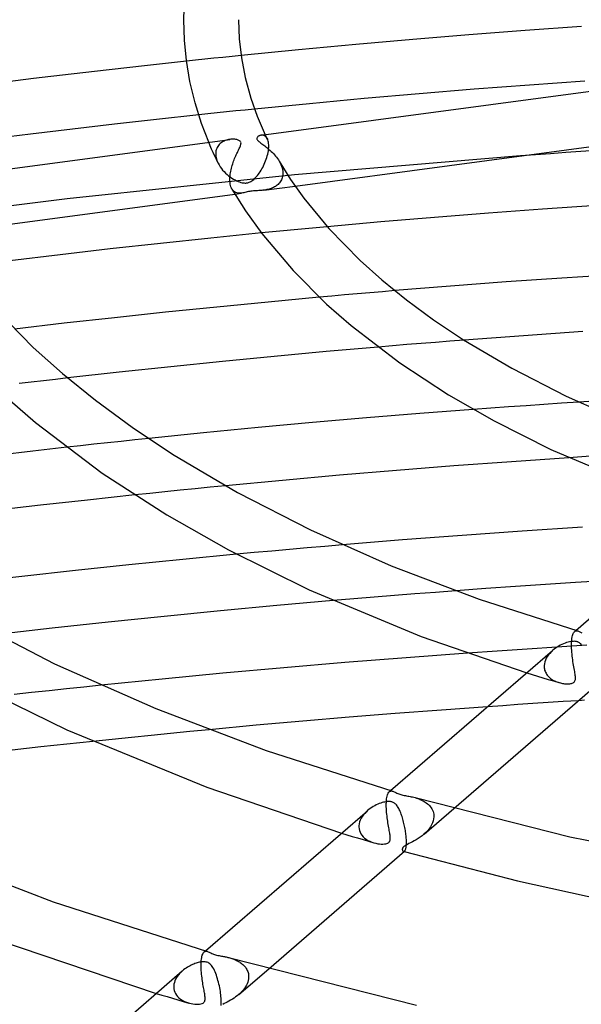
# Model space of a CAD drawing. Header units: millimetres. Extents: x -470 to 470, y -236 to 403.
# Tile 46 of 107: x -95 to -54, y 195 to 267. Entities that reach past the tile are written whole.
import ezdxf

# ---------------------------------------------------------------- set-up
doc = ezdxf.new("R2010")
doc.units = ezdxf.units.MM
doc.layers.add('HIDDEN', color=7, linetype='Continuous')
doc.layers.add('THICK', color=7, linetype='Continuous')

msp = doc.modelspace()

# ---------------------------------------------------------------- linework, layer by layer
at = {"layer": 'HIDDEN'}
for p, q in [((-82.132, 263.777), (-82.793, 263.706)), ((-81.47, 263.847), (-82.132, 263.777)), ((-80.806, 263.916), (-81.47, 263.847)), ((-80.143, 263.986), (-80.806, 263.916)), ((-79.478, 264.054), (-80.143, 263.986)), ((-78.813, 264.123), (-79.478, 264.054)), ((-78.508, 260.143), (-79.188, 260.074)), ((-77.828, 260.212), (-78.508, 260.143)), ((-81.228, 259.861), (-81.907, 259.789)), ((-80.548, 259.933), (-81.228, 259.861)), ((-79.868, 260.003), (-80.548, 259.933)), ((-79.188, 260.074), (-79.868, 260.003)), ((-79.89, 257.942), (-79.973, 257.914)), ((-79.807, 257.965), (-79.89, 257.942)), ((-79.723, 257.984), (-79.807, 257.965)), ((-79.64, 257.997), (-79.723, 257.984)), ((-77.321, 258.306), (-77.371, 258.301)), ((-77.269, 258.305), (-77.321, 258.306)), ((-77.217, 258.297), (-77.269, 258.305)), ((-77.165, 258.283), (-77.217, 258.297)), ((-77.115, 258.261), (-77.165, 258.283)), ((-77.066, 258.231), (-77.115, 258.261)), ((-77.02, 258.193), (-77.066, 258.231)), ((-77.052, 258.344), (-77.027, 258.291)), ((-77.027, 258.291), (-77.002, 258.237)), ((-76.977, 258.147), (-77.02, 258.193)), ((-77.002, 258.237), (-76.977, 258.184)), ((-76.977, 258.184), (-76.951, 258.131)), ((-76.937, 258.091), (-76.977, 258.147)), ((-76.951, 258.131), (-76.926, 258.078)), ((-76.901, 258.027), (-76.937, 258.091)), ((-76.926, 258.078), (-76.9, 258.025)), ((-76.871, 257.957), (-76.901, 258.027)), ((-76.846, 257.879), (-76.871, 257.957)), ((-81.074, 257.541), (-81.179, 257.791)), ((-80.965, 257.288), (-81.074, 257.541)), ((-80.852, 257.034), (-80.965, 257.288)), ((-80.625, 257.245), (-80.646, 257.154)), ((-80.595, 257.331), (-80.625, 257.245)), ((-80.558, 257.413), (-80.595, 257.331)), ((-80.514, 257.49), (-80.558, 257.413)), ((-80.464, 257.562), (-80.514, 257.49)), ((-80.407, 257.629), (-80.464, 257.562)), ((-80.345, 257.69), (-80.407, 257.629)), ((-80.279, 257.746), (-80.345, 257.69)), ((-80.207, 257.796), (-80.279, 257.746)), ((-80.132, 257.841), (-80.207, 257.796)), ((-80.053, 257.88), (-80.132, 257.841)), ((-79.973, 257.914), (-80.053, 257.88)), ((-76.825, 257.791), (-76.846, 257.879)), ((-76.828, 257.165), (-76.813, 257.282)), ((-76.811, 257.695), (-76.825, 257.791)), ((-76.813, 257.282), (-76.804, 257.395)), ((-76.802, 257.592), (-76.811, 257.695)), ((-76.804, 257.395), (-76.803, 257.409)), ((-76.803, 257.409), (-76.802, 257.424)), ((-76.801, 257.48), (-76.802, 257.592)), ((-76.802, 257.438), (-76.801, 257.452)), ((-76.802, 257.424), (-76.802, 257.438)), ((-76.801, 257.466), (-76.801, 257.48)), ((-76.801, 257.452), (-76.801, 257.466)), ((-80.736, 256.779), (-80.852, 257.034)), ((-80.617, 256.524), (-80.736, 256.779)), ((-80.66, 257.06), (-80.666, 256.963)), ((-80.666, 256.963), (-80.666, 256.949)), ((-80.666, 256.949), (-80.666, 256.934)), ((-80.666, 256.934), (-80.665, 256.92)), ((-80.665, 256.92), (-80.665, 256.906)), ((-80.665, 256.906), (-80.665, 256.892)), ((-80.665, 256.892), (-80.664, 256.878)), ((-80.664, 256.878), (-80.654, 256.776)), ((-80.646, 257.154), (-80.66, 257.06)), ((-80.654, 256.776), (-80.636, 256.674)), ((-80.636, 256.674), (-80.611, 256.571)), ((-80.495, 256.272), (-80.617, 256.524)), ((-80.611, 256.571), (-80.578, 256.468)), ((-77.028, 256.429), (-76.983, 256.552)), ((-76.983, 256.552), (-76.942, 256.676)), ((-76.942, 256.676), (-76.906, 256.8)), ((-76.906, 256.8), (-76.874, 256.924)), ((-76.874, 256.924), (-76.848, 257.046)), ((-76.848, 257.046), (-76.828, 257.165)), ((-58.456, 256.8), (-74.925, 255.415)), ((-80.578, 256.468), (-80.538, 256.366)), ((-80.538, 256.366), (-80.492, 256.266)), ((-80.492, 256.266), (-80.422, 256.134)), ((-80.422, 256.134), (-80.342, 256.006)), ((-80.342, 256.006), (-80.254, 255.883)), ((-80.254, 255.883), (-80.159, 255.765)), ((-77.363, 255.743), (-77.302, 255.848)), ((-77.302, 255.848), (-77.242, 255.958)), ((-77.242, 255.958), (-77.184, 256.071)), ((-77.184, 256.071), (-77.129, 256.188)), ((-77.129, 256.188), (-77.076, 256.308)), ((-77.076, 256.308), (-77.028, 256.429)), ((-76.033, 256.404), (-75.967, 256.284)), ((-75.967, 256.284), (-75.91, 256.163)), ((-75.91, 256.163), (-75.861, 256.04)), ((-75.861, 256.04), (-75.822, 255.917)), ((-75.822, 255.917), (-75.793, 255.794)), ((-75.793, 255.794), (-75.774, 255.672)), ((-74.925, 255.415), (-91.507, 253.666)), ((-80.159, 255.765), (-80.057, 255.651)), ((-80.057, 255.651), (-79.95, 255.543)), ((-79.95, 255.543), (-79.838, 255.441)), ((-79.838, 255.441), (-79.722, 255.345)), ((-79.722, 255.345), (-79.604, 255.257)), ((-79.604, 255.257), (-79.486, 255.176)), ((-79.486, 255.176), (-79.369, 255.104)), ((-79.369, 255.104), (-79.253, 255.039)), ((-77.963, 255.021), (-77.894, 255.078)), ((-77.894, 255.078), (-77.826, 255.141)), ((-77.826, 255.141), (-77.758, 255.211)), ((-77.758, 255.211), (-77.69, 255.286)), ((-77.69, 255.286), (-77.623, 255.367)), ((-77.623, 255.367), (-77.557, 255.454)), ((-77.557, 255.454), (-77.491, 255.545)), ((-77.491, 255.545), (-77.427, 255.641)), ((-77.427, 255.641), (-77.363, 255.743)), ((-75.843, 255.118), (-75.877, 255.04)), ((-75.814, 255.199), (-75.843, 255.118)), ((-75.792, 255.284), (-75.814, 255.199)), ((-75.777, 255.372), (-75.792, 255.284)), ((-75.768, 255.463), (-75.777, 255.372)), ((-75.774, 255.672), (-75.767, 255.551)), ((-75.767, 255.492), (-75.768, 255.477)), ((-75.768, 255.477), (-75.768, 255.463)), ((-75.767, 255.551), (-75.767, 255.536)), ((-75.767, 255.536), (-75.767, 255.521)), ((-75.767, 255.521), (-75.767, 255.507)), ((-75.767, 255.507), (-75.767, 255.492)), ((-79.422, 254.29), (-79.479, 254.373)), ((-79.253, 255.039), (-79.141, 254.983)), ((-79.141, 254.983), (-79.031, 254.935)), ((-79.031, 254.935), (-78.926, 254.895)), ((-78.926, 254.895), (-78.825, 254.864)), ((-78.825, 254.864), (-78.735, 254.842)), ((-78.735, 254.842), (-78.656, 254.827)), ((-78.656, 254.827), (-78.587, 254.819)), ((-78.587, 254.819), (-78.527, 254.816)), ((-78.527, 254.816), (-78.472, 254.817)), ((-78.472, 254.817), (-78.42, 254.821)), ((-78.42, 254.821), (-78.368, 254.828)), ((-78.368, 254.828), (-78.318, 254.839)), ((-78.318, 254.839), (-78.269, 254.853)), ((-78.269, 254.853), (-78.217, 254.871)), ((-78.217, 254.871), (-78.161, 254.896)), ((-78.161, 254.896), (-78.099, 254.928)), ((-78.099, 254.928), (-78.032, 254.97)), ((-78.032, 254.97), (-77.963, 255.021)), ((-77.16, 254.294), (-74.881, 254.599)), ((-76.928, 254.334), (-77.006, 254.318)), ((-76.849, 254.352), (-76.928, 254.334)), ((-76.771, 254.373), (-76.849, 254.352)), ((-76.692, 254.397), (-76.771, 254.373)), ((-76.614, 254.425), (-76.692, 254.397)), ((-76.537, 254.455), (-76.614, 254.425)), ((-76.462, 254.49), (-76.537, 254.455)), ((-76.389, 254.527), (-76.462, 254.49)), ((-76.318, 254.569), (-76.389, 254.527)), ((-76.25, 254.614), (-76.318, 254.569)), ((-76.185, 254.663), (-76.25, 254.614)), ((-76.123, 254.715), (-76.185, 254.663)), ((-76.065, 254.772), (-76.123, 254.715)), ((-76.011, 254.833), (-76.065, 254.772)), ((-75.962, 254.898), (-76.011, 254.833)), ((-75.917, 254.967), (-75.962, 254.898)), ((-75.877, 255.04), (-75.917, 254.967)), ((-91.507, 253.666), (-106.768, 251.744)), ((-79.357, 254.221), (-79.422, 254.29)), ((-79.287, 254.165), (-79.357, 254.221)), ((-79.21, 254.123), (-79.287, 254.165)), ((-79.264, 254.012), (-78.776, 254.077)), ((-79.128, 254.093), (-79.21, 254.123)), ((-79.042, 254.075), (-79.128, 254.093)), ((-78.955, 254.067), (-79.042, 254.075)), ((-78.866, 254.069), (-78.955, 254.067)), ((-78.776, 254.077), (-78.866, 254.069)), ((-78.696, 254.09), (-78.776, 254.077)), ((-78.616, 254.106), (-78.696, 254.09)), ((-78.534, 254.125), (-78.616, 254.106)), ((-78.449, 254.146), (-78.534, 254.125)), ((-78.361, 254.167), (-78.449, 254.146)), ((-78.271, 254.187), (-78.361, 254.167)), ((-78.183, 254.204), (-78.271, 254.187)), ((-78.095, 254.218), (-78.183, 254.204)), ((-78.004, 254.229), (-78.095, 254.218)), ((-77.907, 254.238), (-78.004, 254.229)), ((-77.803, 254.245), (-77.907, 254.238)), ((-77.702, 254.251), (-77.803, 254.245)), ((-77.608, 254.256), (-77.702, 254.251)), ((-77.525, 254.261), (-77.608, 254.256)), ((-77.454, 254.265), (-77.525, 254.261)), ((-77.383, 254.27), (-77.454, 254.265)), ((-77.311, 254.277), (-77.383, 254.27)), ((-77.236, 254.285), (-77.311, 254.277)), ((-77.16, 254.294), (-77.236, 254.285)), ((-77.084, 254.305), (-77.16, 254.294)), ((-77.006, 254.318), (-77.084, 254.305)), ((-74.134, 251.478), (-74.934, 251.403)), ((-73.334, 251.553), (-74.134, 251.478)), ((-72.533, 251.627), (-73.334, 251.553)), ((-76.534, 251.249), (-77.333, 251.171)), ((-75.734, 251.326), (-76.534, 251.249)), ((-74.934, 251.403), (-75.734, 251.326)), ((-72.191, 246.567), (-73.116, 246.483)), ((-71.268, 246.649), (-72.191, 246.567)), ((-70.347, 246.73), (-71.268, 246.649)), ((-69.429, 246.809), (-70.347, 246.73)), ((-68.513, 246.887), (-69.429, 246.809)), ((-67.601, 246.964), (-68.513, 246.887)), ((-67.781, 242.935), (-68.826, 242.847)), ((-66.735, 243.022), (-67.781, 242.935)), ((-65.689, 243.107), (-66.735, 243.022)), ((-64.642, 243.191), (-65.689, 243.107)), ((-63.594, 243.274), (-64.642, 243.191)), ((-62.546, 243.356), (-63.594, 243.274)), ((-94.114, 240.285), (-95, 240.18)), ((-93.228, 240.389), (-94.114, 240.285)), ((-92.341, 240.492), (-93.228, 240.389)), ((-91.453, 240.594), (-92.341, 240.492)), ((-58.036, 238.569), (-59.32, 238.479)), ((-56.751, 238.657), (-58.036, 238.569)), ((-55.466, 238.744), (-56.751, 238.657)), ((-54.179, 238.828), (-55.466, 238.744)), ((-60.603, 238.386), (-61.885, 238.292)), ((-59.32, 238.479), (-60.603, 238.386)), ((-89.54, 235.75), (-90.531, 235.642)), ((-88.546, 235.858), (-89.54, 235.75)), ((-87.55, 235.965), (-88.546, 235.858)), ((-86.552, 236.07), (-87.55, 235.965)), ((-85.552, 236.175), (-86.552, 236.07)), ((-90.531, 235.642), (-91.519, 235.533)), ((-53.343, 234.874), (-54.911, 234.772)), ((-85.472, 232.173), (-86.573, 232.058)), ((-84.37, 232.287), (-85.472, 232.173)), ((-83.268, 232.4), (-84.37, 232.287)), ((-82.165, 232.511), (-83.268, 232.4)), ((-81.061, 232.621), (-82.165, 232.511)), ((-79.957, 232.729), (-81.061, 232.621)), ((-77.857, 227.848), (-79.144, 227.728)), ((-76.57, 227.965), (-77.857, 227.848)), ((-75.282, 228.081), (-76.57, 227.965)), ((-73.993, 228.195), (-75.282, 228.081)), ((-72.703, 228.306), (-73.993, 228.195)), ((-71.413, 228.416), (-72.703, 228.306)), ((-64.648, 224.947), (-66.138, 224.832)), ((-63.156, 225.06), (-64.648, 224.947)), ((-70.605, 224.47), (-72.091, 224.344)), ((-69.117, 224.593), (-70.605, 224.47)), ((-67.628, 224.714), (-69.117, 224.593)), ((-66.138, 224.832), (-67.628, 224.714)), ((-54.608, 221.945), (-54.577, 222.005)), ((-54.577, 222.005), (-54.543, 222.053)), ((-54.543, 222.053), (-54.507, 222.09)), ((-54.507, 222.09), (-54.411, 222.174)), ((-54.507, 222.09), (-54.471, 222.117)), ((-54.471, 222.117), (-54.432, 222.134)), ((-54.432, 222.134), (-54.392, 222.144)), ((-54.392, 222.144), (-54.35, 222.145)), ((-54.35, 222.145), (-54.306, 222.141)), ((-54.306, 222.141), (-54.261, 222.13)), ((-54.723, 221.286), (-54.722, 221.301)), ((-54.723, 221.272), (-54.723, 221.286)), ((-54.722, 221.315), (-54.721, 221.33)), ((-54.722, 221.301), (-54.722, 221.315)), ((-54.721, 221.33), (-54.72, 221.344)), ((-54.72, 221.344), (-54.712, 221.472)), ((-54.712, 221.472), (-54.698, 221.59)), ((-54.698, 221.59), (-54.681, 221.697)), ((-54.681, 221.697), (-54.66, 221.791)), ((-54.66, 221.791), (-54.636, 221.874)), ((-54.636, 221.874), (-54.608, 221.945)), ((-60.139, 220.662), (-62.308, 220.51)), ((-57.967, 220.81), (-60.139, 220.662)), ((-55.792, 220.952), (-57.967, 220.81)), ((-56.212, 220.608), (-56.317, 220.498)), ((-56.1, 220.711), (-56.212, 220.608)), ((-53.616, 221.088), (-55.792, 220.952)), ((-54.726, 221.13), (-54.724, 221.257)), ((-54.724, 220.998), (-54.726, 221.13)), ((-54.724, 221.257), (-54.723, 221.272)), ((-54.719, 220.861), (-54.724, 220.998)), ((-54.711, 220.723), (-54.719, 220.861)), ((-54.701, 220.583), (-54.711, 220.723)), ((-54.688, 220.443), (-54.701, 220.583)), ((-56.675, 219.877), (-56.706, 219.745)), ((-56.63, 220.008), (-56.675, 219.877)), ((-56.57, 220.137), (-56.63, 220.008)), ((-56.496, 220.262), (-56.57, 220.137)), ((-56.412, 220.383), (-56.496, 220.262)), ((-56.317, 220.498), (-56.412, 220.383)), ((-54.673, 220.303), (-54.688, 220.443)), ((-54.656, 220.164), (-54.673, 220.303)), ((-54.637, 220.027), (-54.656, 220.164)), ((-54.617, 219.893), (-54.637, 220.027)), ((-54.597, 219.761), (-54.617, 219.893)), ((-56.721, 219.597), (-56.722, 219.583)), ((-56.722, 219.583), (-56.722, 219.569)), ((-56.722, 219.569), (-56.722, 219.555)), ((-56.722, 219.555), (-56.722, 219.541)), ((-56.722, 219.541), (-56.722, 219.527)), ((-56.722, 219.527), (-56.716, 219.441)), ((-56.706, 219.745), (-56.721, 219.612)), ((-56.721, 219.612), (-56.721, 219.597)), ((-56.716, 219.441), (-56.703, 219.357)), ((-56.703, 219.357), (-56.683, 219.275)), ((-56.683, 219.275), (-56.656, 219.195)), ((-56.656, 219.195), (-56.623, 219.118)), ((-54.575, 219.632), (-54.597, 219.761)), ((-54.554, 219.507), (-54.575, 219.632)), ((-54.532, 219.388), (-54.554, 219.507)), ((-54.512, 219.275), (-54.532, 219.388)), ((-54.493, 219.168), (-54.512, 219.275)), ((-54.476, 219.068), (-54.493, 219.168)), ((-57.982, 219.081), (-57.594, 218.959)), ((-57.594, 218.959), (-57.204, 218.839)), ((-57.204, 218.839), (-56.814, 218.719)), ((-56.814, 218.719), (-56.423, 218.601)), ((-56.623, 219.118), (-56.584, 219.043)), ((-56.584, 219.043), (-56.54, 218.972)), ((-56.54, 218.972), (-56.49, 218.904)), ((-56.49, 218.904), (-56.435, 218.839)), ((-56.435, 218.839), (-56.376, 218.778)), ((-56.423, 218.601), (-56.03, 218.483)), ((-56.376, 218.778), (-56.313, 218.72)), ((-56.313, 218.72), (-56.246, 218.666)), ((-56.246, 218.666), (-56.176, 218.615)), ((-56.176, 218.615), (-56.102, 218.568)), ((-56.102, 218.568), (-56.026, 218.524)), ((-56.03, 218.483), (-55.637, 218.365)), ((-56.026, 218.524), (-55.947, 218.484)), ((-55.947, 218.484), (-55.866, 218.448)), ((-55.866, 218.448), (-55.783, 218.415)), ((-55.783, 218.415), (-55.7, 218.385)), ((-54.529, 218.405), (-54.497, 218.442)), ((-54.497, 218.442), (-54.471, 218.486)), ((-54.461, 218.975), (-54.476, 219.068)), ((-54.471, 218.486), (-54.452, 218.538)), ((-54.449, 218.888), (-54.461, 218.975)), ((-54.452, 218.538), (-54.44, 218.598)), ((-54.44, 218.809), (-54.449, 218.888)), ((-54.435, 218.734), (-54.44, 218.809)), ((-54.44, 218.598), (-54.435, 218.664)), ((-54.435, 218.664), (-54.435, 218.734)), ((-92.817, 217.77), (-94.085, 217.632)), ((-91.549, 217.906), (-92.817, 217.77)), ((-90.279, 218.04), (-91.549, 217.906)), ((-89.009, 218.173), (-90.279, 218.04)), ((-55.7, 218.385), (-55.616, 218.359)), ((-55.616, 218.359), (-55.538, 218.339)), ((-55.538, 218.339), (-55.46, 218.321)), ((-55.46, 218.321), (-55.384, 218.306)), ((-55.384, 218.306), (-55.308, 218.294)), ((-55.308, 218.294), (-55.235, 218.285)), ((-55.235, 218.285), (-55.163, 218.279)), ((-55.163, 218.279), (-55.094, 218.275)), ((-55.094, 218.275), (-55.028, 218.274)), ((-55.028, 218.274), (-54.964, 218.275)), ((-54.964, 218.275), (-54.905, 218.278)), ((-54.905, 218.278), (-54.845, 218.284)), ((-54.845, 218.284), (-54.784, 218.293)), ((-54.784, 218.293), (-54.725, 218.307)), ((-54.725, 218.307), (-54.668, 218.324)), ((-54.668, 218.324), (-54.615, 218.346)), ((-54.615, 218.346), (-54.569, 218.373)), ((-54.569, 218.373), (-54.529, 218.405)), ((-94.085, 217.632), (-95.352, 217.492)), ((-54.226, 217.043), (-55.33, 216.973)), ((-59.741, 216.68), (-60.843, 216.604)), ((-58.639, 216.756), (-59.741, 216.68)), ((-57.537, 216.829), (-58.639, 216.756)), ((-56.434, 216.902), (-57.537, 216.829)), ((-55.33, 216.973), (-56.434, 216.902)), ((-81.136, 214.926), (-82.551, 214.79)), ((-88.211, 214.222), (-89.622, 214.075)), ((-86.797, 214.368), (-88.211, 214.222)), ((-85.382, 214.511), (-86.797, 214.368)), ((-83.967, 214.652), (-85.382, 214.511)), ((-82.551, 214.79), (-83.967, 214.652)), ((-68.214, 209.773), (-68.202, 209.886)), ((-68.202, 209.886), (-68.185, 209.991)), ((-68.185, 209.991), (-68.165, 210.086)), ((-68.165, 210.086), (-68.141, 210.171)), ((-68.141, 210.171), (-68.113, 210.245)), ((-68.113, 210.245), (-68.081, 210.307)), ((-68.081, 210.307), (-68.046, 210.358)), ((-68.046, 210.358), (-68.008, 210.398)), ((-68.009, 210.398), (-67.911, 210.482)), ((-68.008, 210.398), (-67.973, 210.423)), ((-67.973, 210.423), (-67.936, 210.441)), ((-67.936, 210.441), (-67.896, 210.451)), ((-67.896, 210.451), (-67.854, 210.454)), ((-67.854, 210.454), (-67.809, 210.449)), ((-67.809, 210.449), (-67.762, 210.438)), ((-66.133, 209.968), (-66.036, 209.939)), ((-66.036, 209.939), (-65.94, 209.907)), ((-65.94, 209.907), (-65.844, 209.872)), ((-65.844, 209.872), (-65.75, 209.834)), ((-65.75, 209.834), (-65.657, 209.792)), ((-65.657, 209.792), (-65.567, 209.747)), ((-68.228, 209.435), (-68.226, 209.564)), ((-68.226, 209.302), (-68.228, 209.435)), ((-68.226, 209.564), (-68.225, 209.579)), ((-68.221, 209.166), (-68.226, 209.302)), ((-68.225, 209.593), (-68.224, 209.608)), ((-68.225, 209.579), (-68.225, 209.593)), ((-68.224, 209.622), (-68.223, 209.637)), ((-68.224, 209.608), (-68.224, 209.622)), ((-68.223, 209.637), (-68.222, 209.651)), ((-68.222, 209.651), (-68.214, 209.773)), ((-68.213, 209.03), (-68.221, 209.166)), ((-65.567, 209.747), (-65.479, 209.697)), ((-65.479, 209.697), (-65.393, 209.644)), ((-65.477, 207.299), (-63.298, 209.186)), ((-65.393, 209.644), (-65.311, 209.587)), ((-65.311, 209.587), (-65.232, 209.525)), ((-65.232, 209.525), (-65.157, 209.459)), ((-65.157, 209.459), (-65.087, 209.389)), ((-65.087, 209.389), (-65.022, 209.313)), ((-65.022, 209.313), (-64.962, 209.233)), ((-64.962, 209.233), (-64.908, 209.148)), ((-64.908, 209.148), (-64.862, 209.057)), ((-70.061, 208.463), (-70.124, 208.333)), ((-69.986, 208.588), (-70.061, 208.463)), ((-69.9, 208.707), (-69.986, 208.588)), ((-69.805, 208.819), (-69.9, 208.707)), ((-69.703, 208.925), (-69.805, 208.819)), ((-69.594, 209.025), (-69.703, 208.925)), ((-68.203, 208.894), (-68.213, 209.03)), ((-68.19, 208.759), (-68.203, 208.894)), ((-68.176, 208.626), (-68.19, 208.759)), ((-68.16, 208.496), (-68.176, 208.626)), ((-68.143, 208.368), (-68.16, 208.496)), ((-68.125, 208.242), (-68.143, 208.368)), ((-64.862, 209.057), (-64.823, 208.962)), ((-64.823, 208.962), (-64.794, 208.863)), ((-64.775, 208.419), (-64.806, 208.271)), ((-64.794, 208.863), (-64.773, 208.76)), ((-64.762, 208.564), (-64.775, 208.419)), ((-64.773, 208.76), (-64.763, 208.652)), ((-64.763, 208.652), (-64.762, 208.638)), ((-64.762, 208.638), (-64.762, 208.623)), ((-64.762, 208.623), (-64.761, 208.608)), ((-64.761, 208.579), (-64.762, 208.564)), ((-64.761, 208.608), (-64.761, 208.594)), ((-64.761, 208.594), (-64.761, 208.579)), ((-70.223, 207.905), (-70.224, 207.891)), ((-70.224, 207.891), (-70.224, 207.876)), ((-70.224, 207.876), (-70.224, 207.862)), ((-70.224, 207.862), (-70.224, 207.848)), ((-70.224, 207.848), (-70.223, 207.834)), ((-70.206, 208.059), (-70.223, 207.919)), ((-70.223, 207.919), (-70.223, 207.905)), ((-70.223, 207.834), (-70.211, 207.704)), ((-70.211, 207.704), (-70.183, 207.577)), ((-70.173, 208.198), (-70.206, 208.059)), ((-70.124, 208.333), (-70.173, 208.198)), ((-68.106, 208.12), (-68.125, 208.242)), ((-68.087, 208.001), (-68.106, 208.12)), ((-68.067, 207.886), (-68.087, 208.001)), ((-68.047, 207.775), (-68.067, 207.886)), ((-68.028, 207.668), (-68.047, 207.775)), ((-68.01, 207.568), (-68.028, 207.668)), ((-65.106, 207.689), (-65.219, 207.552)), ((-65.007, 207.83), (-65.106, 207.689)), ((-64.923, 207.975), (-65.007, 207.83)), ((-64.856, 208.123), (-64.923, 207.975)), ((-64.806, 208.271), (-64.856, 208.123)), ((-71.49, 207.383), (-71.099, 207.263)), ((-71.099, 207.263), (-70.708, 207.144)), ((-70.708, 207.144), (-70.316, 207.025)), ((-70.316, 207.025), (-69.924, 206.907)), ((-70.183, 207.577), (-70.138, 207.453)), ((-70.138, 207.453), (-70.076, 207.334)), ((-70.076, 207.334), (-70, 207.222)), ((-70, 207.222), (-69.91, 207.117)), ((-69.91, 207.117), (-69.806, 207.02)), ((-69.806, 207.02), (-69.69, 206.932)), ((-69.69, 206.932), (-69.564, 206.853)), ((-67.993, 207.473), (-68.01, 207.568)), ((-67.978, 207.384), (-67.993, 207.473)), ((-67.964, 207.301), (-67.978, 207.384)), ((-67.953, 207.223), (-67.964, 207.301)), ((-67.944, 207.151), (-67.953, 207.223)), ((-67.938, 207.085), (-67.944, 207.151)), ((-67.939, 206.912), (-67.935, 206.966)), ((-67.935, 207.024), (-67.938, 207.085)), ((-67.935, 206.966), (-67.935, 207.024)), ((-65.903, 206.983), (-66.049, 206.894)), ((-65.757, 207.081), (-65.903, 206.983)), ((-65.615, 207.186), (-65.757, 207.081)), ((-65.48, 207.296), (-65.615, 207.186)), ((-65.344, 207.421), (-65.48, 207.296)), ((-65.219, 207.552), (-65.344, 207.421)), ((-69.924, 206.907), (-69.53, 206.79)), ((-69.564, 206.853), (-69.429, 206.783)), ((-69.53, 206.79), (-69.136, 206.673)), ((-69.429, 206.783), (-69.286, 206.723)), ((-69.286, 206.723), (-69.136, 206.673)), ((-69.136, 206.673), (-68.996, 206.637)), ((-68.996, 206.637), (-68.857, 206.61)), ((-68.857, 206.61), (-68.721, 206.592)), ((-68.721, 206.592), (-68.592, 206.583)), ((-68.592, 206.583), (-68.471, 206.583)), ((-68.471, 206.583), (-68.36, 206.591)), ((-68.36, 206.591), (-68.265, 206.606)), ((-68.265, 206.606), (-68.188, 206.626)), ((-68.188, 206.626), (-68.127, 206.649)), ((-68.127, 206.649), (-68.08, 206.674)), ((-68.08, 206.674), (-68.041, 206.703)), ((-68.041, 206.703), (-68.009, 206.736)), ((-68.009, 206.736), (-67.982, 206.773)), ((-67.982, 206.773), (-67.962, 206.815)), ((-67.962, 206.815), (-67.948, 206.861)), ((-67.948, 206.861), (-67.939, 206.912)), ((-67.058, 206.244), (-67.063, 206.217)), ((-67.063, 206.217), (-67.063, 206.192)), ((-67.049, 206.273), (-67.058, 206.244)), ((-67.034, 206.304), (-67.049, 206.273)), ((-67.012, 206.337), (-67.034, 206.304)), ((-66.983, 206.369), (-67.012, 206.337)), ((-66.947, 206.402), (-66.983, 206.369)), ((-66.903, 206.434), (-66.947, 206.402)), ((-66.848, 206.47), (-66.903, 206.434)), ((-66.777, 206.511), (-66.848, 206.47)), ((-66.689, 206.558), (-66.777, 206.511)), ((-66.581, 206.612), (-66.689, 206.558)), ((-66.46, 206.673), (-66.581, 206.612)), ((-66.33, 206.74), (-66.46, 206.673)), ((-66.192, 206.813), (-66.33, 206.74)), ((-66.049, 206.894), (-66.192, 206.813)), ((-67.063, 206.192), (-67.061, 206.169)), ((-67.061, 206.169), (-67.057, 206.15)), ((-67.057, 206.15), (-67.051, 206.132)), ((-67.051, 206.132), (-67.044, 206.115)), ((-67.044, 206.115), (-67.035, 206.1)), ((-67.035, 206.1), (-67.025, 206.086)), ((-67.025, 206.086), (-67.014, 206.073)), ((-67.014, 206.073), (-67.002, 206.063)), ((-67.002, 206.063), (-66.989, 206.055)), ((-66.989, 206.055), (-66.975, 206.049)), ((-66.975, 206.049), (-66.963, 206.046)), ((-66.973, 206.049), (-66.967, 206.047)), ((-66.967, 206.047), (-66.96, 206.045)), ((-66.963, 206.046), (-66.95, 206.046)), ((-66.96, 206.045), (-66.953, 206.043)), ((-66.953, 206.043), (-66.947, 206.041)), ((-66.95, 206.046), (-66.936, 206.048)), ((-66.947, 206.041), (-66.94, 206.039)), ((-66.94, 206.039), (-66.933, 206.037)), ((-66.936, 206.048), (-66.923, 206.052)), ((-66.923, 206.052), (-66.91, 206.059)), ((-66.91, 206.059), (-66.896, 206.069)), ((-81.703, 198.192), (-81.687, 198.297)), ((-81.687, 198.297), (-81.666, 198.393)), ((-81.666, 198.393), (-81.642, 198.479)), ((-81.642, 198.479), (-81.614, 198.553)), ((-81.614, 198.553), (-81.581, 198.616)), ((-81.581, 198.616), (-81.546, 198.668)), ((-81.546, 198.668), (-81.506, 198.708)), ((-81.509, 198.706), (-81.412, 198.79)), ((-81.506, 198.708), (-81.471, 198.733)), ((-81.471, 198.733), (-81.434, 198.75)), ((-81.434, 198.75), (-81.394, 198.76)), ((-81.394, 198.76), (-81.352, 198.762)), ((-81.352, 198.762), (-81.307, 198.757)), ((-81.307, 198.757), (-81.261, 198.746)), ((-81.729, 197.743), (-81.727, 197.872)), ((-81.727, 197.612), (-81.729, 197.743)), ((-81.727, 197.886), (-81.726, 197.901)), ((-81.727, 197.872), (-81.727, 197.886)), ((-81.722, 197.479), (-81.727, 197.612)), ((-81.726, 197.915), (-81.725, 197.93)), ((-81.726, 197.901), (-81.726, 197.915)), ((-81.725, 197.93), (-81.724, 197.944)), ((-81.724, 197.959), (-81.715, 198.079)), ((-81.724, 197.944), (-81.724, 197.959)), ((-81.715, 198.079), (-81.703, 198.192)), ((-79.633, 198.277), (-79.565, 198.256)), ((-79.565, 198.256), (-79.495, 198.234)), ((-79.495, 198.234), (-79.426, 198.211)), ((-79.426, 198.211), (-79.355, 198.185)), ((-79.355, 198.185), (-79.285, 198.156)), ((-79.285, 198.156), (-79.214, 198.126)), ((-79.214, 198.126), (-79.143, 198.093)), ((-79.143, 198.093), (-79.074, 198.058)), ((-79.074, 198.058), (-79.006, 198.021)), ((-79.006, 198.021), (-78.939, 197.981)), ((-78.939, 197.981), (-78.874, 197.939)), ((-78.874, 197.939), (-78.81, 197.894)), ((-78.81, 197.894), (-78.749, 197.847)), ((-78.749, 197.847), (-78.69, 197.796)), ((-78.69, 197.796), (-78.633, 197.743)), ((-78.633, 197.743), (-78.58, 197.687)), ((-78.58, 197.687), (-78.529, 197.628)), ((-78.529, 197.628), (-78.481, 197.566)), ((-83.452, 196.947), (-83.524, 196.838)), ((-83.372, 197.051), (-83.452, 196.947)), ((-83.286, 197.15), (-83.372, 197.051)), ((-83.194, 197.243), (-83.286, 197.15)), ((-83.097, 197.331), (-83.194, 197.243)), ((-81.715, 197.346), (-81.722, 197.479)), ((-81.705, 197.213), (-81.715, 197.346)), ((-81.693, 197.081), (-81.705, 197.213)), ((-81.679, 196.952), (-81.693, 197.081)), ((-81.664, 196.825), (-81.679, 196.952)), ((-78.978, 195.607), (-76.804, 197.489)), ((-78.481, 197.566), (-78.437, 197.501)), ((-78.437, 197.501), (-78.397, 197.433)), ((-78.397, 197.433), (-78.362, 197.361)), ((-78.362, 197.361), (-78.331, 197.287)), ((-78.331, 197.287), (-78.305, 197.209)), ((-78.305, 197.209), (-78.285, 197.128)), ((-78.285, 197.128), (-78.271, 197.045)), ((-78.263, 196.872), (-78.272, 196.755)), ((-78.271, 197.045), (-78.264, 196.96)), ((-78.264, 196.96), (-78.263, 196.945)), ((-78.263, 196.945), (-78.263, 196.931)), ((-78.263, 196.931), (-78.263, 196.916)), ((-78.263, 196.916), (-78.262, 196.901)), ((-78.262, 196.901), (-78.263, 196.886)), ((-78.263, 196.886), (-78.263, 196.872)), ((-83.724, 196.212), (-83.725, 196.198)), ((-83.725, 196.198), (-83.725, 196.184)), ((-83.725, 196.184), (-83.725, 196.17)), ((-83.725, 196.17), (-83.725, 196.156)), ((-83.725, 196.156), (-83.725, 196.141)), ((-83.725, 196.141), (-83.714, 196.02)), ((-83.71, 196.354), (-83.724, 196.226)), ((-83.724, 196.226), (-83.724, 196.212)), ((-83.681, 196.481), (-83.71, 196.354)), ((-83.64, 196.604), (-83.681, 196.481)), ((-83.587, 196.723), (-83.64, 196.604)), ((-83.524, 196.838), (-83.587, 196.723)), ((-81.647, 196.701), (-81.664, 196.825)), ((-81.63, 196.579), (-81.647, 196.701)), ((-81.612, 196.461), (-81.63, 196.579)), ((-81.593, 196.345), (-81.612, 196.461)), ((-81.574, 196.233), (-81.593, 196.345)), ((-81.555, 196.125), (-81.574, 196.233)), ((-78.497, 196.156), (-78.575, 196.039)), ((-78.428, 196.275), (-78.497, 196.156)), ((-78.372, 196.395), (-78.428, 196.275)), ((-78.326, 196.515), (-78.372, 196.395)), ((-78.293, 196.635), (-78.326, 196.515)), ((-78.272, 196.755), (-78.293, 196.635)), ((-84.995, 195.688), (-84.603, 195.568)), ((-84.603, 195.568), (-84.211, 195.45)), ((-84.211, 195.45), (-83.818, 195.332)), ((-83.714, 196.02), (-83.688, 195.899)), ((-83.688, 195.899), (-83.648, 195.782)), ((-83.648, 195.782), (-83.593, 195.668)), ((-83.593, 195.668), (-83.523, 195.56)), ((-83.523, 195.56), (-83.44, 195.457)), ((-83.44, 195.457), (-83.345, 195.362)), ((-81.537, 196.02), (-81.555, 196.125)), ((-81.518, 195.918), (-81.537, 196.02)), ((-81.501, 195.821), (-81.518, 195.918)), ((-81.485, 195.729), (-81.501, 195.821)), ((-81.47, 195.643), (-81.485, 195.729)), ((-81.458, 195.563), (-81.47, 195.643)), ((-81.448, 195.488), (-81.458, 195.563)), ((-81.44, 195.42), (-81.448, 195.488)), ((-79.211, 195.423), (-79.331, 195.339)), ((-79.094, 195.511), (-79.211, 195.423)), ((-78.981, 195.604), (-79.094, 195.511)), ((-78.868, 195.707), (-78.981, 195.604)), ((-78.761, 195.814), (-78.868, 195.707)), ((-78.664, 195.925), (-78.761, 195.814)), ((-78.575, 196.039), (-78.664, 195.925)), ((-83.818, 195.332), (-83.425, 195.214)), ((-83.425, 195.214), (-83.03, 195.097)), ((-83.345, 195.362), (-83.238, 195.274)), ((-83.238, 195.274), (-83.12, 195.194)), ((-83.12, 195.194), (-82.994, 195.123)), ((-83.03, 195.097), (-82.636, 194.981)), ((-82.994, 195.123), (-82.861, 195.061)), ((-82.861, 195.061), (-82.724, 195.009)), ((-82.724, 195.009), (-82.585, 194.967)), ((-82.585, 194.967), (-82.455, 194.936)), ((-82.455, 194.936), (-82.325, 194.913)), ((-82.325, 194.913), (-82.197, 194.898)), ((-82.197, 194.898), (-82.073, 194.891)), ((-82.073, 194.891), (-81.954, 194.892)), ((-81.954, 194.892), (-81.843, 194.901)), ((-81.843, 194.901), (-81.742, 194.919)), ((-81.742, 194.919), (-81.658, 194.945)), ((-81.658, 194.945), (-81.59, 194.977)), ((-81.59, 194.977), (-81.537, 195.015)), ((-81.537, 195.015), (-81.496, 195.061)), ((-81.496, 195.061), (-81.466, 195.114)), ((-81.466, 195.114), (-81.447, 195.174)), ((-81.447, 195.174), (-81.438, 195.236)), ((-81.436, 195.356), (-81.44, 195.42)), ((-81.438, 195.236), (-81.435, 195.298)), ((-81.435, 195.298), (-81.436, 195.356)), ((-80.046, 194.939), (-80.148, 194.887)), ((-79.936, 194.994), (-80.046, 194.939)), ((-79.819, 195.054), (-79.936, 194.994)), ((-79.699, 195.118), (-79.819, 195.054)), ((-79.576, 195.186), (-79.699, 195.118)), ((-79.453, 195.26), (-79.576, 195.186)), ((-79.331, 195.339), (-79.453, 195.26))]:
    msp.add_line(p, q, dxfattribs=at)
at = {"layer": 'THICK'}
for p, q in [((-83, 266.733), (-82.93, 268.495)), ((-82.95, 265.244), (-83, 266.735)), ((-79, 266.733), (-78.947, 265.346)), ((-58.108, 265.953), (-62.206, 265.638)), ((-54, 266.247), (-58.108, 265.953)), ((-82.799, 263.746), (-82.95, 265.244)), ((-78.947, 265.346), (-78.786, 263.944)), ((-66.3, 265.3), (-70.444, 264.934)), ((-62.206, 265.638), (-66.3, 265.3)), ((-74.624, 264.54), (-78.813, 264.123)), ((-70.444, 264.934), (-74.624, 264.54)), ((-82.793, 263.706), (-85.631, 263.397)), ((-82.542, 262.228), (-82.799, 263.746)), ((-78.786, 263.944), (-78.509, 262.508)), ((-88.441, 263.081), (-91.213, 262.76)), ((-85.631, 263.397), (-88.441, 263.081)), ((-93.939, 262.434), (-96.611, 262.105)), ((-91.213, 262.76), (-93.939, 262.434)), ((-78.509, 262.508), (-78.101, 261.02)), ((-53.754, 262.254), (-57.789, 261.966)), ((-82.166, 260.666), (-82.542, 262.228)), ((-77.362, 258.303), (-52.416, 261.645)), ((-61.814, 261.656), (-65.827, 261.326)), ((-57.789, 261.966), (-61.814, 261.656)), ((-78.101, 261.02), (-77.633, 259.695)), ((-69.834, 260.976), (-73.835, 260.604)), ((-65.827, 261.326), (-69.834, 260.976)), ((-81.702, 259.17), (-82.166, 260.666)), ((-73.835, 260.604), (-77.828, 260.212)), ((-84.98, 259.456), (-88.048, 259.11)), ((-81.907, 259.789), (-84.98, 259.456)), ((-77.633, 259.695), (-77.052, 258.344)), ((-91.109, 258.752), (-94.165, 258.382)), ((-88.048, 259.11), (-91.109, 258.752)), ((-81.179, 257.791), (-81.702, 259.17)), ((-103.444, 254.808), (-79.637, 257.998)), ((-94.165, 258.382), (-97.214, 258)), ((-79.562, 258.006), (-79.64, 257.997)), ((-79.485, 258.011), (-79.562, 258.006)), ((-79.41, 258.012), (-79.485, 258.011)), ((-79.337, 258.01), (-79.41, 258.012)), ((-79.267, 258.005), (-79.337, 258.01)), ((-79.2, 257.996), (-79.267, 258.005)), ((-79.137, 257.984), (-79.2, 257.996)), ((-79.079, 257.97), (-79.137, 257.984)), ((-79.023, 257.952), (-79.079, 257.97)), ((-78.97, 257.929), (-79.023, 257.952)), ((-78.923, 257.902), (-78.97, 257.929)), ((-77.654, 258.106), (-77.66, 258.068)), ((-77.66, 258.068), (-77.656, 258.028)), ((-77.656, 258.028), (-77.64, 257.986)), ((-77.639, 258.141), (-77.654, 258.106)), ((-77.64, 257.986), (-77.613, 257.942)), ((-77.617, 258.172), (-77.639, 258.141)), ((-77.591, 258.2), (-77.617, 258.172)), ((-77.613, 257.942), (-77.576, 257.899)), ((-77.562, 258.224), (-77.591, 258.2)), ((-77.53, 258.245), (-77.562, 258.224)), ((-77.494, 258.264), (-77.53, 258.245)), ((-77.456, 258.28), (-77.494, 258.264)), ((-77.414, 258.292), (-77.456, 258.28)), ((-77.371, 258.301), (-77.414, 258.292)), ((-79.01, 257.204), (-78.976, 257.276)), ((-78.976, 257.276), (-78.944, 257.343)), ((-78.944, 257.343), (-78.915, 257.406)), ((-78.883, 257.87), (-78.923, 257.902)), ((-78.915, 257.406), (-78.889, 257.464)), ((-78.889, 257.464), (-78.867, 257.519)), ((-78.851, 257.832), (-78.883, 257.87)), ((-78.867, 257.519), (-78.847, 257.573)), ((-78.83, 257.788), (-78.851, 257.832)), ((-78.847, 257.573), (-78.831, 257.629)), ((-78.831, 257.629), (-78.822, 257.684)), ((-78.82, 257.738), (-78.83, 257.788)), ((-78.822, 257.684), (-78.82, 257.738)), ((-77.576, 257.899), (-77.531, 257.855)), ((-77.531, 257.855), (-77.481, 257.811)), ((-77.481, 257.811), (-77.426, 257.767)), ((-77.426, 257.767), (-77.368, 257.723)), ((-77.368, 257.723), (-77.305, 257.676)), ((-77.305, 257.676), (-77.238, 257.627)), ((-77.238, 257.627), (-77.168, 257.575)), ((-77.168, 257.575), (-77.095, 257.521)), ((-77.095, 257.521), (-77.019, 257.463)), ((-77.019, 257.463), (-76.941, 257.402)), ((-76.941, 257.402), (-76.862, 257.337)), ((-76.862, 257.337), (-76.781, 257.269)), ((-76.781, 257.269), (-76.699, 257.197)), ((-74.881, 254.599), (-51.885, 257.68)), ((-79.359, 256.408), (-79.322, 256.506)), ((-79.322, 256.506), (-79.284, 256.603)), ((-79.284, 256.603), (-79.244, 256.697)), ((-79.244, 256.697), (-79.205, 256.789)), ((-79.205, 256.789), (-79.165, 256.879)), ((-79.165, 256.879), (-79.125, 256.966)), ((-79.125, 256.966), (-79.085, 257.049)), ((-79.085, 257.049), (-79.047, 257.129)), ((-79.047, 257.129), (-79.01, 257.204)), ((-76.699, 257.197), (-76.618, 257.122)), ((-76.618, 257.122), (-76.537, 257.043)), ((-76.537, 257.043), (-76.457, 256.961)), ((-76.457, 256.961), (-76.378, 256.875)), ((-76.378, 256.875), (-76.301, 256.785)), ((-76.301, 256.785), (-76.228, 256.693)), ((-76.228, 256.693), (-76.159, 256.599)), ((-76.159, 256.599), (-76.093, 256.502)), ((-76.093, 256.502), (-76.033, 256.404)), ((-57.354, 256.879), (-58.456, 256.8)), ((-56.251, 256.958), (-57.354, 256.879)), ((-55.147, 257.035), (-56.251, 256.958)), ((-54.042, 257.11), (-55.147, 257.035)), ((-52.937, 257.184), (-54.042, 257.11)), ((-79.568, 255.672), (-79.546, 255.781)), ((-79.546, 255.781), (-79.52, 255.889)), ((-79.52, 255.889), (-79.492, 255.996)), ((-79.492, 255.996), (-79.461, 256.101)), ((-79.461, 256.101), (-79.429, 256.205)), ((-79.429, 256.205), (-79.395, 256.308)), ((-79.395, 256.308), (-79.359, 256.408)), ((-76.031, 256.401), (-75.208, 255.081)), ((-79.632, 255.033), (-79.631, 255.136)), ((-79.631, 255.136), (-79.626, 255.24)), ((-79.626, 255.24), (-79.617, 255.346)), ((-79.617, 255.346), (-79.605, 255.454)), ((-79.605, 255.454), (-79.588, 255.563)), ((-79.588, 255.563), (-79.568, 255.672)), ((-75.208, 255.081), (-74.243, 253.716)), ((-79.631, 255.018), (-79.632, 255.033)), ((-79.631, 255.004), (-79.631, 255.018)), ((-79.63, 254.989), (-79.631, 255.004)), ((-79.63, 254.975), (-79.63, 254.989)), ((-79.629, 254.96), (-79.63, 254.975)), ((-79.629, 254.946), (-79.629, 254.96)), ((-79.619, 254.832), (-79.629, 254.946)), ((-79.603, 254.726), (-79.619, 254.832)), ((-79.581, 254.626), (-79.603, 254.726)), ((-79.553, 254.535), (-79.581, 254.626)), ((-79.519, 254.451), (-79.553, 254.535)), ((-79.481, 254.376), (-79.519, 254.451)), ((-79.481, 254.376), (-78.487, 252.789)), ((-101.011, 251.098), (-79.264, 254.012)), ((-74.243, 253.716), (-72.414, 251.493)), ((-56.848, 252.905), (-60.783, 252.615)), ((-52.903, 253.177), (-56.848, 252.905)), ((-78.487, 252.789), (-77.311, 251.142)), ((-64.707, 252.305), (-68.623, 251.975)), ((-60.783, 252.615), (-64.707, 252.305)), ((-68.623, 251.975), (-72.533, 251.627)), ((-72.414, 251.493), (-70.135, 249.166)), ((-81.015, 250.801), (-84.69, 250.414)), ((-77.333, 251.171), (-81.015, 250.801)), ((-77.311, 251.142), (-75.028, 248.426)), ((-84.69, 250.414), (-88.357, 250.01)), ((-92.017, 249.589), (-95.668, 249.151)), ((-88.357, 250.01), (-92.017, 249.589)), ((-70.135, 249.166), (-68.547, 247.747)), ((-75.028, 248.426), (-72.577, 245.975)), ((-55.431, 247.881), (-59.498, 247.595)), ((-51.355, 248.147), (-55.431, 247.881)), ((-68.547, 247.747), (-66.766, 246.304)), ((-63.555, 247.289), (-67.601, 246.964)), ((-59.498, 247.595), (-63.555, 247.289)), ((-73.116, 246.483), (-76.847, 246.135)), ((-97.049, 245.967), (-93.969, 242.824)), ((-80.59, 245.768), (-84.327, 245.385)), ((-76.847, 246.135), (-80.59, 245.768)), ((-72.577, 245.975), (-70.8, 244.42)), ((-66.766, 246.304), (-64.783, 244.846)), ((-84.327, 245.385), (-88.041, 244.988)), ((-91.714, 244.579), (-95.329, 244.16)), ((-88.041, 244.988), (-91.714, 244.579)), ((-70.8, 244.42), (-67.238, 241.687)), ((-64.783, 244.846), (-62.59, 243.384)), ((-58.23, 243.676), (-62.546, 243.356)), ((-53.903, 243.975), (-58.23, 243.676)), ((-68.826, 242.847), (-72.613, 242.515)), ((-62.59, 243.384), (-59.067, 241.298)), ((-93.969, 242.824), (-91.828, 240.91)), ((-76.395, 242.166), (-80.17, 241.8)), ((-72.613, 242.515), (-76.395, 242.166)), ((-83.939, 241.415), (-87.7, 241.013)), ((-80.17, 241.8), (-83.939, 241.415)), ((-67.238, 241.687), (-63.691, 239.357)), ((-91.828, 240.91), (-89.428, 238.965)), ((-87.7, 241.013), (-91.453, 240.594)), ((-59.067, 241.298), (-55.104, 239.262)), ((-96.234, 239.468), (-93.795, 237.348)), ((-63.691, 239.357), (-60.374, 237.454)), ((-55.104, 239.262), (-50.716, 237.316)), ((-89.428, 238.965), (-86.76, 237.004)), ((-50.817, 239.039), (-54.179, 238.828)), ((-65.785, 237.993), (-69.679, 237.676)), ((-61.885, 238.292), (-65.785, 237.993)), ((-93.795, 237.348), (-88.937, 233.652)), ((-73.611, 237.334), (-77.581, 236.968)), ((-69.679, 237.676), (-73.611, 237.334)), ((-60.374, 237.454), (-56.221, 235.374)), ((-86.76, 237.004), (-83.812, 235.037)), ((-81.568, 236.581), (-85.552, 236.175)), ((-77.581, 236.968), (-81.568, 236.581)), ((-94.009, 235.253), (-96.473, 234.968)), ((-91.519, 235.533), (-94.009, 235.253)), ((-83.812, 235.037), (-79.078, 232.235)), ((-56.221, 235.374), (-50.102, 232.772)), ((-59.11, 234.483), (-63.299, 234.174)), ((-54.911, 234.772), (-59.11, 234.483)), ((-88.937, 233.652), (-84.24, 230.597)), ((-67.475, 233.844), (-71.643, 233.494)), ((-63.299, 234.174), (-67.475, 233.844)), ((-75.804, 233.122), (-79.957, 232.729)), ((-71.643, 233.494), (-75.804, 233.122)), ((-79.078, 232.235), (-73.759, 229.503)), ((-54.411, 222.174), (-42.599, 232.403)), ((-90.011, 231.687), (-93.443, 231.302)), ((-86.573, 232.058), (-90.011, 231.687)), ((-93.443, 231.302), (-96.867, 230.903)), ((-84.24, 230.597), (-79.733, 228.04)), ((-73.759, 229.503), (-67.875, 226.893)), ((-58.314, 229.417), (-62.692, 229.105)), ((-53.925, 229.706), (-58.314, 229.417)), ((-67.059, 228.772), (-71.413, 228.416)), ((-62.692, 229.105), (-67.059, 228.772)), ((-79.733, 228.04), (-73.854, 225.141)), ((-83.07, 227.35), (-86.988, 226.955)), ((-79.144, 227.728), (-83.07, 227.35)), ((-90.9, 226.541), (-94.803, 226.109)), ((-86.988, 226.955), (-90.9, 226.541)), ((-67.875, 226.893), (-61.457, 224.449)), ((-94.803, 226.109), (-98.698, 225.658)), ((-54.437, 225.665), (-56.618, 225.522)), ((-52.254, 225.803), (-54.437, 225.665)), ((-73.854, 225.141), (-65.677, 221.733)), ((-60.978, 225.22), (-63.156, 225.06)), ((-58.799, 225.374), (-60.978, 225.22)), ((-56.618, 225.522), (-58.799, 225.374)), ((-72.091, 224.344), (-76.214, 223.981)), ((-61.457, 224.449), (-54.262, 222.13)), ((-80.324, 223.598), (-84.422, 223.196)), ((-76.214, 223.981), (-80.324, 223.598)), ((-99.089, 223.171), (-92.414, 219.744)), ((-88.511, 222.774), (-92.592, 222.332)), ((-84.422, 223.196), (-88.511, 222.774)), ((-92.592, 222.332), (-96.664, 221.869)), ((-54.261, 222.13), (-54.217, 222.115)), ((-54.217, 222.115), (-54.171, 222.095)), ((-54.171, 222.095), (-54.123, 222.073)), ((-54.123, 222.073), (-54.074, 222.049)), ((-54.074, 222.049), (-54.023, 222.023)), ((-54.023, 222.023), (-53.97, 221.996)), ((-65.677, 221.733), (-57.982, 219.081)), ((-54.969, 221.311), (-55.079, 221.278)), ((-54.863, 221.336), (-54.969, 221.311)), ((-54.762, 221.355), (-54.863, 221.336)), ((-54.671, 221.368), (-54.762, 221.355)), ((-54.592, 221.374), (-54.671, 221.368)), ((-54.525, 221.375), (-54.592, 221.374)), ((-54.468, 221.372), (-54.525, 221.375)), ((-54.416, 221.367), (-54.468, 221.372)), ((-54.367, 221.359), (-54.416, 221.367)), ((-54.319, 221.347), (-54.367, 221.359)), ((-54.273, 221.333), (-54.319, 221.347)), ((-54.229, 221.315), (-54.273, 221.333)), ((-54.184, 221.292), (-54.229, 221.315)), ((-54.137, 221.263), (-54.184, 221.292)), ((-67.911, 210.482), (-56.101, 220.71)), ((-55.995, 220.797), (-56.1, 220.711)), ((-55.886, 220.878), (-55.995, 220.797)), ((-55.774, 220.953), (-55.886, 220.878)), ((-55.659, 221.022), (-55.774, 220.953)), ((-55.543, 221.085), (-55.659, 221.022)), ((-55.426, 221.143), (-55.543, 221.085)), ((-55.308, 221.194), (-55.426, 221.143)), ((-55.192, 221.24), (-55.308, 221.194)), ((-55.079, 221.278), (-55.192, 221.24)), ((-54.089, 221.227), (-54.137, 221.263)), ((-54.039, 221.181), (-54.089, 221.227)), ((-53.988, 221.126), (-54.039, 221.181)), ((-66.783, 220.177), (-71.245, 219.822)), ((-62.308, 220.51), (-66.783, 220.177)), ((-92.414, 219.744), (-85.034, 216.47)), ((-75.697, 219.444), (-80.143, 219.043)), ((-71.245, 219.822), (-75.697, 219.444)), ((-99.113, 218.638), (-91.525, 214.929)), ((-84.58, 218.62), (-89.009, 218.173)), ((-80.143, 219.043), (-84.58, 218.62)), ((-63.298, 209.186), (-53.395, 217.762)), ((-53.776, 217.071), (-54.226, 217.043)), ((-85.034, 216.47), (-76.987, 213.406)), ((-64.213, 216.36), (-67.577, 216.104)), ((-60.843, 216.604), (-64.213, 216.36)), ((-74.304, 215.549), (-77.709, 215.246)), ((-70.933, 215.834), (-74.304, 215.549)), ((-67.577, 216.104), (-70.933, 215.834)), ((-91.525, 214.929), (-81.322, 210.725)), ((-77.709, 215.246), (-81.136, 214.926)), ((-93.423, 213.668), (-97.184, 213.248)), ((-89.622, 214.075), (-93.423, 213.668)), ((-76.987, 213.406), (-67.762, 210.438)), ((-81.322, 210.725), (-71.49, 207.383)), ((-67.762, 210.438), (-67.708, 210.419)), ((-67.708, 210.419), (-67.652, 210.395)), ((-67.652, 210.395), (-67.593, 210.366)), ((-67.593, 210.366), (-67.531, 210.335)), ((-67.531, 210.335), (-67.465, 210.302)), ((-67.465, 210.302), (-67.396, 210.27)), ((-67.396, 210.27), (-67.325, 210.241)), ((-67.325, 210.241), (-67.253, 210.215)), ((-67.253, 210.215), (-67.178, 210.192)), ((-67.178, 210.192), (-67.098, 210.171)), ((-67.098, 210.171), (-67.012, 210.152)), ((-67.012, 210.152), (-66.921, 210.133)), ((-66.921, 210.133), (-66.831, 210.117)), ((-66.831, 210.117), (-66.745, 210.101)), ((-66.745, 210.101), (-66.665, 210.087)), ((-66.665, 210.087), (-66.584, 210.072)), ((-66.584, 210.072), (-66.5, 210.055)), ((-66.5, 210.055), (-66.412, 210.037)), ((-66.412, 210.037), (-66.321, 210.017)), ((-66.321, 210.017), (-66.228, 209.994)), ((-66.228, 209.994), (-66.133, 209.968)), ((-66.133, 209.968), (-54.836, 207.105)), ((-69.495, 209.105), (-69.594, 209.025)), ((-69.393, 209.181), (-69.495, 209.105)), ((-69.287, 209.253), (-69.393, 209.181)), ((-69.179, 209.319), (-69.287, 209.253)), ((-69.069, 209.38), (-69.179, 209.319)), ((-68.958, 209.436), (-69.069, 209.38)), ((-68.846, 209.487), (-68.958, 209.436)), ((-68.737, 209.531), (-68.846, 209.487)), ((-68.631, 209.57), (-68.737, 209.531)), ((-68.528, 209.603), (-68.631, 209.57)), ((-68.43, 209.629), (-68.528, 209.603)), ((-68.336, 209.651), (-68.43, 209.629)), ((-68.248, 209.666), (-68.336, 209.651)), ((-68.168, 209.677), (-68.248, 209.666)), ((-68.096, 209.682), (-68.168, 209.677)), ((-68.031, 209.683), (-68.096, 209.682)), ((-67.972, 209.681), (-68.031, 209.683)), ((-67.917, 209.676), (-67.972, 209.681)), ((-67.864, 209.667), (-67.917, 209.676)), ((-67.813, 209.654), (-67.864, 209.667)), ((-67.765, 209.639), (-67.813, 209.654)), ((-67.719, 209.619), (-67.765, 209.639)), ((-67.673, 209.594), (-67.719, 209.619)), ((-67.627, 209.564), (-67.673, 209.594)), ((-67.581, 209.528), (-67.627, 209.564)), ((-67.536, 209.486), (-67.581, 209.528)), ((-67.491, 209.437), (-67.536, 209.486)), ((-67.448, 209.383), (-67.491, 209.437)), ((-67.406, 209.323), (-67.448, 209.383)), ((-67.365, 209.259), (-67.406, 209.323)), ((-67.326, 209.189), (-67.365, 209.259)), ((-67.288, 209.115), (-67.326, 209.189)), ((-67.25, 209.036), (-67.288, 209.115)), ((-81.412, 198.79), (-69.602, 209.018)), ((-67.214, 208.953), (-67.25, 209.036)), ((-67.179, 208.866), (-67.214, 208.953)), ((-67.144, 208.775), (-67.179, 208.866)), ((-67.11, 208.681), (-67.144, 208.775)), ((-67.078, 208.586), (-67.11, 208.681)), ((-67.047, 208.488), (-67.078, 208.586)), ((-67.018, 208.39), (-67.047, 208.488)), ((-66.99, 208.29), (-67.018, 208.39)), ((-66.964, 208.189), (-66.99, 208.29)), ((-66.939, 208.087), (-66.964, 208.189)), ((-66.915, 207.985), (-66.939, 208.087)), ((-66.893, 207.882), (-66.915, 207.985)), ((-66.872, 207.78), (-66.893, 207.882)), ((-66.853, 207.678), (-66.872, 207.78)), ((-66.836, 207.577), (-66.853, 207.678)), ((-66.82, 207.477), (-66.836, 207.577)), ((-66.806, 207.378), (-66.82, 207.477)), ((-66.794, 207.281), (-66.806, 207.378)), ((-66.783, 207.186), (-66.794, 207.281)), ((-66.775, 207.095), (-66.783, 207.186)), ((-66.768, 207.006), (-66.775, 207.095)), ((-66.763, 206.92), (-66.768, 207.006)), ((-66.762, 206.905), (-66.763, 206.92)), ((-54.836, 207.105), (-42.91, 204.764)), ((-66.823, 206.192), (-66.811, 206.231)), ((-66.811, 206.231), (-66.799, 206.275)), ((-66.799, 206.275), (-66.789, 206.324)), ((-66.789, 206.324), (-66.779, 206.38)), ((-66.779, 206.38), (-66.772, 206.441)), ((-66.772, 206.441), (-66.765, 206.508)), ((-66.765, 206.508), (-66.761, 206.582)), ((-66.761, 206.891), (-66.762, 206.905)), ((-66.761, 206.876), (-66.761, 206.891)), ((-66.76, 206.862), (-66.761, 206.876)), ((-66.761, 206.582), (-66.758, 206.661)), ((-66.76, 206.848), (-66.76, 206.862)), ((-66.759, 206.834), (-66.76, 206.848)), ((-66.758, 206.745), (-66.759, 206.834)), ((-66.758, 206.661), (-66.758, 206.745)), ((-102.193, 206.046), (-92.517, 202.363)), ((-76.804, 197.489), (-66.896, 206.07)), ((-66.933, 206.037), (-58.669, 203.887)), ((-66.896, 206.069), (-66.881, 206.085)), ((-66.881, 206.085), (-66.866, 206.105)), ((-66.866, 206.105), (-66.851, 206.129)), ((-66.851, 206.129), (-66.837, 206.158)), ((-66.837, 206.158), (-66.823, 206.192)), ((-58.669, 203.887), (-50.053, 202.008)), ((-92.517, 202.363), (-81.262, 198.747)), ((-96.995, 199.729), (-84.995, 195.688)), ((-81.261, 198.746), (-81.205, 198.726)), ((-81.205, 198.726), (-81.147, 198.701)), ((-81.147, 198.701), (-81.085, 198.671)), ((-81.085, 198.671), (-81.02, 198.638)), ((-81.02, 198.638), (-80.953, 198.605)), ((-80.953, 198.605), (-80.884, 198.574)), ((-80.884, 198.574), (-80.815, 198.546)), ((-80.815, 198.546), (-80.747, 198.522)), ((-80.747, 198.522), (-80.676, 198.5)), ((-80.676, 198.5), (-80.598, 198.48)), ((-80.598, 198.48), (-80.514, 198.461)), ((-80.514, 198.461), (-80.425, 198.443)), ((-80.425, 198.443), (-80.336, 198.426)), ((-80.336, 198.426), (-80.248, 198.41)), ((-80.248, 198.41), (-80.166, 198.395)), ((-80.166, 198.395), (-80.092, 198.382)), ((-80.092, 198.382), (-80.028, 198.37)), ((-80.028, 198.37), (-79.967, 198.357)), ((-79.967, 198.357), (-79.903, 198.344)), ((-79.903, 198.344), (-79.838, 198.329)), ((-79.838, 198.329), (-79.771, 198.313)), ((-79.771, 198.313), (-79.703, 198.296)), ((-79.703, 198.296), (-79.633, 198.277)), ((-82.728, 197.598), (-82.823, 197.538)), ((-82.634, 197.653), (-82.728, 197.598)), ((-82.54, 197.704), (-82.634, 197.653)), ((-82.448, 197.75), (-82.54, 197.704)), ((-82.356, 197.791), (-82.448, 197.75)), ((-82.267, 197.828), (-82.356, 197.791)), ((-82.18, 197.861), (-82.267, 197.828)), ((-82.095, 197.89), (-82.18, 197.861)), ((-82.014, 197.915), (-82.095, 197.89)), ((-81.934, 197.937), (-82.014, 197.915)), ((-81.851, 197.956), (-81.934, 197.937)), ((-81.765, 197.972), (-81.851, 197.956)), ((-81.679, 197.984), (-81.765, 197.972)), ((-81.594, 197.991), (-81.679, 197.984)), ((-81.511, 197.992), (-81.594, 197.991)), ((-81.432, 197.986), (-81.511, 197.992)), ((-81.358, 197.974), (-81.432, 197.986)), ((-81.29, 197.956), (-81.358, 197.974)), ((-81.226, 197.931), (-81.29, 197.956)), ((-81.163, 197.897), (-81.226, 197.931)), ((-81.101, 197.853), (-81.163, 197.897)), ((-81.039, 197.798), (-81.101, 197.853)), ((-80.978, 197.73), (-81.039, 197.798)), ((-80.921, 197.653), (-80.978, 197.73)), ((-80.865, 197.567), (-80.921, 197.653)), ((-79.632, 198.276), (-66.026, 194.818)), ((-94.912, 187.099), (-83.102, 197.326)), ((-83.008, 197.404), (-83.097, 197.331)), ((-82.916, 197.473), (-83.008, 197.404)), ((-82.823, 197.538), (-82.916, 197.473)), ((-80.812, 197.472), (-80.865, 197.567)), ((-80.761, 197.368), (-80.812, 197.472)), ((-80.712, 197.257), (-80.761, 197.368)), ((-80.665, 197.139), (-80.712, 197.257)), ((-80.62, 197.015), (-80.665, 197.139)), ((-80.577, 196.888), (-80.62, 197.015)), ((-80.537, 196.759), (-80.577, 196.888)), ((-80.499, 196.627), (-80.537, 196.759)), ((-80.464, 196.494), (-80.499, 196.627)), ((-80.431, 196.36), (-80.464, 196.494)), ((-80.401, 196.226), (-80.431, 196.36)), ((-80.374, 196.092), (-80.401, 196.226)), ((-80.349, 195.959), (-80.374, 196.092)), ((-80.328, 195.828), (-80.349, 195.959)), ((-80.309, 195.699), (-80.328, 195.828)), ((-80.293, 195.574), (-80.309, 195.699)), ((-80.281, 195.454), (-80.293, 195.574)), ((-80.271, 195.338), (-80.281, 195.454)), ((-80.264, 195.228), (-80.271, 195.338)), ((-80.268, 194.799), (-80.262, 194.9)), ((-80.263, 195.213), (-80.264, 195.228)), ((-80.263, 195.199), (-80.263, 195.213)), ((-80.262, 195.184), (-80.263, 195.199)), ((-80.262, 195.17), (-80.262, 195.184)), ((-80.261, 195.156), (-80.262, 195.17)), ((-80.262, 194.9), (-80.259, 195.016)), ((-80.261, 195.141), (-80.261, 195.156)), ((-80.259, 195.016), (-80.261, 195.141))]:
    msp.add_line(p, q, dxfattribs=at)

doc.saveas('drawing.dxf')
